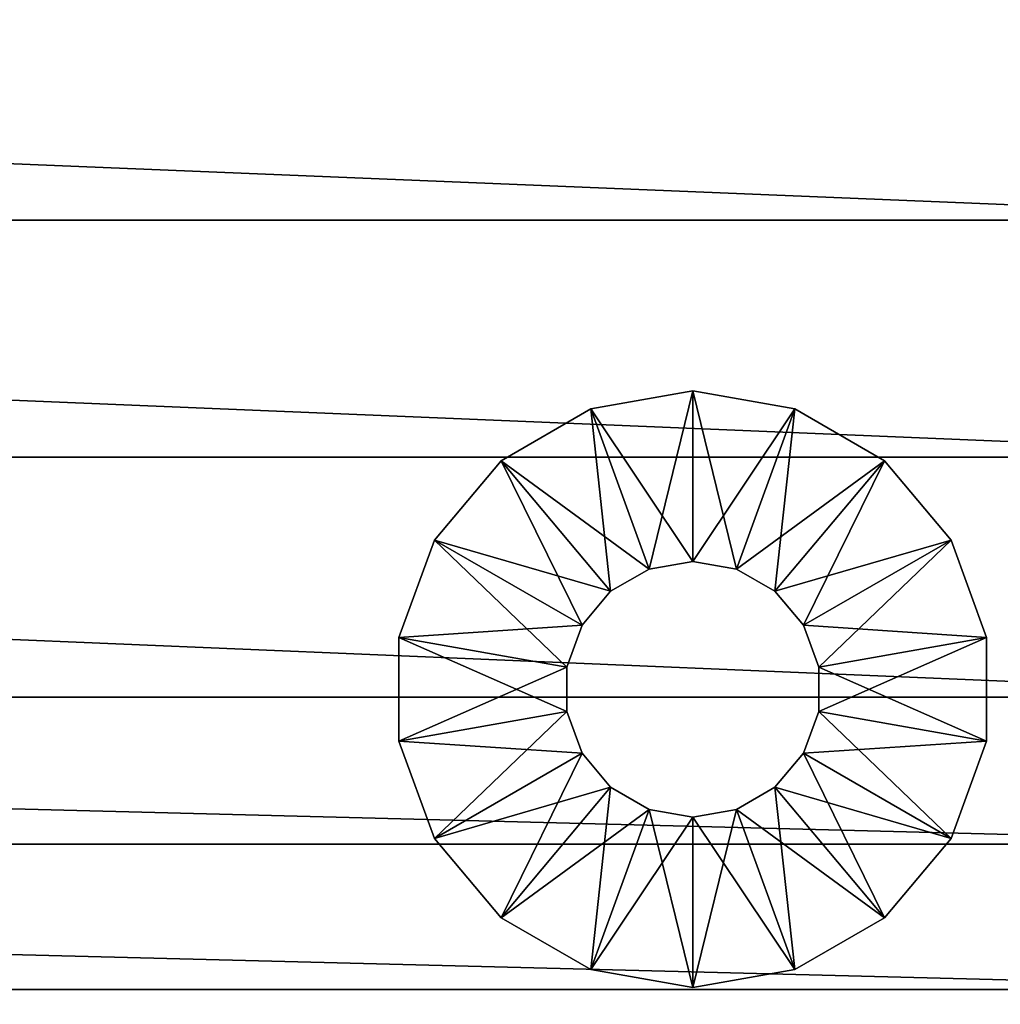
# Model space of a CAD drawing. Header units: inches. Extents: x 0 to 9, y -24.1 to 0.
# Tile 46 of 84: x 6.8 to 8.3, y -12.6 to -11.1. Entities that reach past the tile are written whole.
import ezdxf

# ---------------------------------------------------------------- set-up
doc = ezdxf.new("R2010")
doc.units = ezdxf.units.IN
doc.header["$LTSCALE"] = 25.4
doc.layers.add('A-FURN-3-ST', color=150, linetype='Continuous')
doc.layers.add('A-FURN-3-ST-GD', color=252, linetype='Continuous')

msp = doc.modelspace()

# ---------------------------------------------------------------- meshes
at = {"layer": 'A-FURN-3-ST'}
mesh = msp.add_polyface(dxfattribs=at)
corners = [(0.1776, -8.4591, 6.9257), (0.1755, -8.4583, 6.9241), (0.1755, -8.6817, 6.8298), (0.1801, -8.4597, 6.927), (0.1776, -8.6825, 6.8314), (0.183, -8.4601, 6.9279), (0.1801, -8.6831, 6.8327), (0.1863, -8.4604, 6.9284), (0.183, -8.6836, 6.8336), (0.1776, -8.2405, 7.0323), (0.1755, -8.2397, 7.0307), (0.1801, -8.2411, 7.0336), (0.183, -8.2415, 7.0344), (0.1863, -8.2418, 7.035), (0.1776, -8.0272, 7.1508), (0.1755, -8.0264, 7.1492), (0.1801, -8.0278, 7.152), (0.183, -8.0282, 7.1529), (0.1863, -8.0285, 7.1534), (0.1776, -6.9994, 7.9437), (0.1755, -6.9986, 7.9421), (0.1801, -7, 7.9449), (0.183, -7.0004, 7.9458), (0.1863, -7.0007, 7.9464), (0.1737, -6.9976, 7.9401), (0.1755, -6.1887, 8.8881), (0.1776, -6.1895, 8.8897), (0.1801, -6.1901, 8.891), (0.183, -6.1906, 8.8919), (0.1863, -6.1908, 8.8924), (0.19, -8.2419, 7.0352), (0.19, -8.4605, 6.9286), (0.19, -8.0286, 7.1536), (0.19, -7.0008, 7.9465), (0.19, -6.1909, 8.8926), (0.3213, -22.4846, 0.2892), (0.3213, -0.4423, 0.2807), (0.3213, -0.4356, 0.4697), (0.1707, -22.6352, 0.2919), (0.1707, -0.2918, 0.2779), (8.8422, -7.0008, 7.9466), (8.8422, -8.0286, 7.1536), (8.8422, -8.2419, 7.0352), (8.8422, -8.4605, 6.9286), (0.3213, -22.4779, 0.4782), (8.711, -0.4356, 0.4697)]
mesh.append_faces([[corners[k] for k in face] for face in [(0, 1, 2), (3, 0, 4), (5, 3, 6), (7, 5, 8), (9, 10, 1), (1, 0, 9), (11, 9, 0), (0, 3, 11), (12, 11, 3), (3, 5, 12), (13, 12, 5), (5, 7, 13), (14, 15, 10), (10, 9, 14), (16, 14, 9), (9, 11, 16), (17, 16, 11), (11, 12, 17), (18, 17, 12), (12, 13, 18), (19, 20, 15), (15, 14, 19), (21, 19, 14), (14, 16, 21), (22, 21, 16), (16, 17, 22), (23, 22, 17), (17, 18, 23), (24, 20, 25), (20, 19, 26), (19, 21, 27), (21, 22, 28), (22, 23, 29), (30, 13, 7), (7, 31, 30), (32, 18, 13), (13, 30, 32), (33, 23, 18), (18, 32, 33), (23, 33, 34), (38, 39, 36), (34, 33, 40), (33, 32, 41), (32, 30, 42), (30, 31, 43)]])
mesh.append_faces([[corners[k] for k in face] for face in [(35, 36, 37), (44, 37, 45)]], dxfattribs={"vtx2": -1})
mesh = msp.add_polyface(dxfattribs=at)
corners = [(8.8546, -13.1843, 6.9343), (8.8567, -13.1836, 6.9327), (8.8567, -12.9735, 6.8444), (8.8521, -13.1849, 6.9355), (8.8546, -12.9743, 6.846), (8.8492, -13.1854, 6.9364), (8.8521, -12.9749, 6.8473), (8.8459, -13.1856, 6.937), (8.8492, -12.9753, 6.8482), (8.8546, -13.3908, 7.0323), (8.8567, -13.39, 7.0307), (8.8521, -13.3914, 7.0335), (8.8492, -13.3918, 7.0344), (8.8459, -13.3921, 7.035), (8.8546, -13.5933, 7.1393), (8.8567, -13.5925, 7.1377), (8.8521, -13.5939, 7.1406), (8.8492, -13.5944, 7.1415), (8.8459, -13.5946, 7.142), (8.8546, -15.7958, 8.2178), (8.8567, -15.795, 8.2162), (8.8521, -15.7964, 8.219), (8.8492, -15.7969, 8.2199), (8.8459, -15.7971, 8.2204), (8.8546, -15.9903, 8.3267), (8.8521, -15.9909, 8.328), (8.8492, -15.9913, 8.3289), (8.8459, -15.9916, 8.3294), (8.8422, -13.1857, 6.9371), (8.8459, -12.9756, 6.8487), (8.8422, -13.3921, 7.0352), (8.8422, -13.5947, 7.1422), (8.8422, -15.7972, 8.2206), (8.8422, -15.9916, 8.3296), (8.711, -0.4423, 0.2807), (8.711, -22.4846, 0.2892), (8.711, -22.4779, 0.4782), (8.8616, -0.2918, 0.2779), (8.8616, -22.6352, 0.2919), (0.19, -13.1857, 6.9371), (0.19, -13.3921, 7.0351), (0.19, -13.5947, 7.1422), (0.19, -15.7972, 8.2206), (8.711, -0.4356, 0.4697), (0.3213, -22.4779, 0.4782)]
mesh.append_faces([[corners[k] for k in face] for face in [(0, 1, 2), (3, 0, 4), (5, 3, 6), (7, 5, 8), (9, 10, 1), (1, 0, 9), (11, 9, 0), (0, 3, 11), (12, 11, 3), (3, 5, 12), (13, 12, 5), (5, 7, 13), (14, 15, 10), (10, 9, 14), (16, 14, 9), (9, 11, 16), (17, 16, 11), (11, 12, 17), (18, 17, 12), (12, 13, 18), (19, 20, 15), (15, 14, 19), (21, 19, 14), (14, 16, 21), (22, 21, 16), (16, 17, 22), (23, 22, 17), (17, 18, 23), (20, 19, 24), (19, 21, 25), (21, 22, 26), (22, 23, 27), (28, 7, 29), (30, 13, 7), (7, 28, 30), (31, 18, 13), (13, 30, 31), (32, 23, 18), (18, 31, 32), (23, 32, 33), (34, 35, 36), (37, 38, 35), (30, 28, 39), (31, 30, 40), (32, 31, 41), (33, 32, 42)]])
mesh.append_faces([[corners[k] for k in face] for face in [(43, 36, 44)]], dxfattribs={"vtx2": -1})
mesh = msp.add_polyface(dxfattribs=at)
corners = [(8.8546, -6.9994, 7.9437), (8.8567, -6.9986, 7.9421), (8.8567, -6.1887, 8.8881), (8.8521, -7, 7.9449), (8.8546, -6.1895, 8.8897), (8.8492, -7.0004, 7.9458), (8.8521, -6.1901, 8.891), (8.8459, -7.0007, 7.9464), (8.8492, -6.1906, 8.8919), (8.8585, -6.9976, 7.9401), (8.8567, -8.0264, 7.1492), (8.8546, -8.0272, 7.1508), (8.8521, -8.0278, 7.152), (8.8492, -8.0282, 7.1529), (8.8459, -8.0285, 7.1535), (8.8546, -8.2405, 7.0323), (8.8567, -8.2397, 7.0307), (8.8521, -8.2411, 7.0336), (8.8492, -8.2415, 7.0345), (8.8459, -8.2418, 7.035), (8.8546, -8.4591, 6.9257), (8.8567, -8.4583, 6.9241), (8.8521, -8.4597, 6.927), (8.8492, -8.4601, 6.9279), (8.8459, -8.4604, 6.9284), (8.8546, -8.6825, 6.8314), (8.8521, -8.6831, 6.8327), (8.8492, -8.6836, 6.8336), (8.8422, -7.0008, 7.9466), (8.8459, -6.1908, 8.8924), (8.8422, -6.1909, 8.8926), (8.8422, -8.0286, 7.1536), (8.8422, -8.2419, 7.0352), (8.8422, -8.4605, 6.9286), (8.711, -22.4779, 0.4782), (8.711, -0.4356, 0.4697), (8.711, -0.4423, 0.2807), (8.711, -22.4846, 0.2892), (8.8616, -0.2918, 0.2779), (0.19, -6.1909, 8.8926), (0.19, -7.0008, 7.9465), (0.19, -8.0286, 7.1536), (0.19, -8.2419, 7.0352)]
mesh.append_faces([[corners[k] for k in face] for face in [(0, 1, 2), (3, 0, 4), (5, 3, 6), (7, 5, 8), (9, 1, 10), (11, 10, 1), (1, 0, 11), (12, 11, 0), (0, 3, 12), (13, 12, 3), (3, 5, 13), (14, 13, 5), (5, 7, 14), (15, 16, 10), (10, 11, 15), (17, 15, 11), (11, 12, 17), (18, 17, 12), (12, 13, 18), (19, 18, 13), (13, 14, 19), (20, 21, 16), (16, 15, 20), (22, 20, 15), (15, 17, 22), (23, 22, 17), (17, 18, 23), (24, 23, 18), (18, 19, 24), (21, 20, 25), (20, 22, 26), (22, 23, 27), (28, 7, 29), (29, 30, 28), (31, 14, 7), (7, 28, 31), (32, 19, 14), (14, 31, 32), (33, 24, 19), (19, 32, 33), (34, 35, 36), (37, 36, 38), (28, 30, 39), (31, 28, 40), (32, 31, 41), (33, 32, 42)]])
mesh = msp.add_polyface(dxfattribs=at)
corners = [(0.1776, -15.7958, 8.2178), (0.1755, -15.795, 8.2161), (0.1755, -15.9895, 8.3251), (0.1801, -15.7964, 8.219), (0.1776, -15.9903, 8.3267), (0.183, -15.7969, 8.2199), (0.1801, -15.9909, 8.328), (0.1863, -15.7971, 8.2204), (0.183, -15.9913, 8.3289), (0.1737, -15.7941, 8.2142), (0.1755, -13.5925, 7.1377), (0.1776, -13.5933, 7.1393), (0.1801, -13.5939, 7.1406), (0.183, -13.5944, 7.1415), (0.1863, -13.5946, 7.142), (0.1776, -13.3908, 7.0323), (0.1755, -13.39, 7.0307), (0.1801, -13.3914, 7.0335), (0.183, -13.3918, 7.0344), (0.1863, -13.3921, 7.035), (0.1776, -13.1843, 6.9343), (0.1755, -13.1836, 6.9327), (0.1801, -13.1849, 6.9355), (0.183, -13.1854, 6.9364), (0.1863, -13.1856, 6.937), (0.1776, -12.9743, 6.846), (0.1801, -12.9749, 6.8473), (0.183, -12.9753, 6.8481), (0.1863, -12.9756, 6.8487), (0.19, -15.7972, 8.2206), (0.1863, -15.9916, 8.3294), (0.19, -13.5947, 7.1422), (0.19, -13.3921, 7.0351), (0.19, -13.1857, 6.9371), (0.19, -12.9756, 6.8489), (0.3213, -0.4356, 0.4697), (0.3213, -22.4779, 0.4782), (0.3213, -22.4846, 0.2892), (0.3213, -0.4423, 0.2807), (0.1707, -22.6352, 0.2919), (8.8422, -13.1857, 6.9371), (8.8422, -13.3921, 7.0352), (8.8422, -13.5947, 7.1422), (8.8422, -15.7972, 8.2206)]
mesh.append_faces([[corners[k] for k in face] for face in [(0, 1, 2), (3, 0, 4), (5, 3, 6), (7, 5, 8), (9, 1, 10), (11, 10, 1), (1, 0, 11), (12, 11, 0), (0, 3, 12), (13, 12, 3), (3, 5, 13), (14, 13, 5), (5, 7, 14), (15, 16, 10), (10, 11, 15), (17, 15, 11), (11, 12, 17), (18, 17, 12), (12, 13, 18), (19, 18, 13), (13, 14, 19), (20, 21, 16), (16, 15, 20), (22, 20, 15), (15, 17, 22), (23, 22, 17), (17, 18, 23), (24, 23, 18), (18, 19, 24), (21, 20, 25), (20, 22, 26), (22, 23, 27), (23, 24, 28), (29, 7, 30), (31, 14, 7), (7, 29, 31), (32, 19, 14), (14, 31, 32), (33, 24, 19), (19, 32, 33), (24, 33, 34), (38, 37, 39), (34, 33, 40), (33, 32, 41), (32, 31, 42), (31, 29, 43)]])
mesh.append_faces([[corners[k] for k in face] for face in [(35, 36, 37)]], dxfattribs={"vtx2": -1})
mesh = msp.add_polyface(dxfattribs=at)
corners = [(0.1863, -12.9756, 6.8487), (0.19, -12.9756, 6.8489), (0.19, -12.7621, 6.771), (0.1863, -12.762, 6.7708), (0.19, -12.5453, 6.7042), (0.19, -12.3254, 6.6493), (0.1863, -12.3253, 6.6491), (0.1863, -12.5452, 6.7041), (0.19, -12.1026, 6.6068), (0.1863, -12.1025, 6.6067), (0.19, -11.7395, 6.5568), (0.1863, -11.7394, 6.5566), (0.19, -11.3806, 6.5236), (0.1863, -11.3805, 6.5234), (0.19, -11.0249, 6.5066), (0.1863, -11.0248, 6.5064), (0.19, -10.6716, 6.5052), (0.1863, -10.6715, 6.505), (0.19, -10.3198, 6.519), (0.1863, -10.3197, 6.5188), (0.19, -9.9687, 6.5472), (0.1863, -9.9686, 6.547), (0.19, -9.6174, 6.5893), (0.1863, -9.6173, 6.5891), (0.19, -9.3789, 6.6298), (0.1863, -9.3789, 6.6297), (0.19, -9.1436, 6.6845), (0.1863, -9.1435, 6.6843), (0.19, -8.9118, 6.7528), (0.1863, -8.9117, 6.7526), (0.19, -8.6839, 6.8343), (0.1863, -8.6838, 6.8341), (0.19, -8.4605, 6.9286), (0.1863, -8.4604, 6.9284), (8.8422, -8.6839, 6.8343), (8.8422, -8.9118, 6.7528), (8.8422, -9.1436, 6.6845), (8.8422, -9.3789, 6.6299), (8.8422, -9.6174, 6.5893), (8.8422, -9.9687, 6.5472), (8.8422, -10.3198, 6.519), (8.8422, -10.6716, 6.5052), (8.8422, -11.0249, 6.5066), (8.8422, -11.3806, 6.5236), (8.8422, -11.7395, 6.5568), (8.8422, -12.1026, 6.6068), (8.8422, -12.3254, 6.6493), (8.8422, -12.5453, 6.7042), (8.8422, -12.7621, 6.771), (8.8422, -12.9756, 6.8489), (8.8422, -13.1857, 6.9371)]
mesh.append_faces([[corners[k] for k in face] for face in [(0, 1, 2), (3, 2, 4), (5, 6, 7), (7, 4, 5), (8, 9, 6), (6, 5, 8), (10, 11, 9), (9, 8, 10), (12, 13, 11), (11, 10, 12), (14, 15, 13), (13, 12, 14), (16, 17, 15), (15, 14, 16), (18, 19, 17), (17, 16, 18), (20, 21, 19), (19, 18, 20), (22, 23, 21), (21, 20, 22), (24, 25, 23), (23, 22, 24), (26, 27, 25), (25, 24, 26), (28, 29, 27), (27, 26, 28), (30, 31, 29), (29, 28, 30), (32, 33, 31), (31, 30, 32), (32, 30, 34), (30, 28, 35), (28, 26, 36), (26, 24, 37), (24, 22, 38), (22, 20, 39), (20, 18, 40), (18, 16, 41), (16, 14, 42), (14, 12, 43), (12, 10, 44), (10, 8, 45), (8, 5, 46), (5, 4, 47), (4, 2, 48), (2, 1, 49), (50, 49, 1)]])
mesh = msp.add_polyface(dxfattribs=at)
corners = [(8.8459, -11.0248, 6.5064), (8.8492, -11.0245, 6.5059), (8.8492, -10.6712, 6.5045), (8.8521, -11.0241, 6.505), (8.8492, -11.3802, 6.5229), (8.8459, -11.3805, 6.5234), (8.8459, -11.7394, 6.5566), (8.8492, -11.7392, 6.5561), (8.8521, -11.7387, 6.5552), (8.8492, -12.1022, 6.6061), (8.8459, -12.1025, 6.6067), (8.8521, -12.1018, 6.6052), (8.8492, -12.325, 6.6486), (8.8459, -12.3253, 6.6491), (8.8521, -12.3246, 6.6477), (8.8492, -12.5449, 6.7035), (8.8459, -12.5452, 6.7041), (8.8521, -12.5445, 6.7026), (8.8492, -12.7617, 6.7703), (8.8459, -12.762, 6.7708), (8.8521, -12.7613, 6.7694), (8.8492, -12.9753, 6.8482), (8.8459, -12.9756, 6.8487), (8.8521, -12.9749, 6.8473), (8.8492, -13.1854, 6.9364), (8.8459, -13.1856, 6.937), (8.8422, -11.0249, 6.5066), (8.8459, -10.6715, 6.505), (8.8422, -11.3806, 6.5236), (8.8422, -11.7395, 6.5568), (8.8422, -12.1026, 6.6068), (8.8422, -12.3254, 6.6493), (8.8422, -12.5453, 6.7042), (8.8422, -12.7621, 6.771), (8.8422, -12.9756, 6.8489), (8.8422, -13.1857, 6.9371), (0.19, -11.0249, 6.5066), (0.19, -11.3806, 6.5236), (0.19, -11.7395, 6.5568), (0.19, -12.1026, 6.6068), (0.19, -12.3254, 6.6493), (0.19, -12.5453, 6.7042), (0.19, -12.7621, 6.771)]
mesh.append_faces([[corners[k] for k in face] for face in [(0, 1, 2), (3, 1, 4), (5, 4, 1), (1, 0, 5), (6, 7, 4), (4, 5, 6), (8, 7, 9), (10, 9, 7), (7, 6, 10), (11, 9, 12), (13, 12, 9), (9, 10, 13), (14, 12, 15), (16, 15, 12), (12, 13, 16), (17, 15, 18), (19, 18, 15), (15, 16, 19), (20, 18, 21), (22, 21, 18), (18, 19, 22), (23, 21, 24), (21, 22, 25), (26, 0, 27), (28, 5, 0), (0, 26, 28), (29, 6, 5), (5, 28, 29), (30, 10, 6), (6, 29, 30), (31, 13, 10), (10, 30, 31), (32, 16, 13), (13, 31, 32), (33, 19, 16), (16, 32, 33), (34, 22, 19), (19, 33, 34), (22, 34, 35), (28, 26, 36), (29, 28, 37), (30, 29, 38), (31, 30, 39), (32, 31, 40), (33, 32, 41), (34, 33, 42)]])
at = {"layer": 'A-FURN-3-ST-GD'}
mesh = msp.add_polyface(dxfattribs=at)
corners = [(7.3484, -12.0122, 0.3871), (7.402, -11.8648, 0.3871), (7.402, -11.8648, 0.2581), (7.3484, -12.0122, 0.5161), (7.402, -11.8648, 0.5161), (7.3484, -12.0122, 0.6452), (7.402, -11.8648, 0.6452), (7.402, -11.8648), (7.402, -11.8648, 0.129), (7.5029, -11.7447), (7.5029, -11.7447, 0.129), (7.5029, -11.7447, 0.2581), (7.5029, -11.7447, 0.3871), (7.5029, -11.7447, 0.5161), (7.5029, -11.7447, 0.6452), (7.6255, -11.9939, 0.6452), (7.6687, -11.9424, 0.6452), (7.6687, -11.9424), (7.6387, -11.6663), (7.6387, -11.6663, 0.129), (7.6387, -11.6663, 0.2581), (7.6387, -11.6663, 0.3871), (7.6387, -11.6663, 0.5161), (7.6387, -11.6663, 0.6452), (7.727, -11.9088, 0.6452), (7.727, -11.9088), (7.7932, -11.639), (7.7932, -11.639, 0.129), (7.7932, -11.639, 0.2581), (7.7932, -11.639, 0.3871), (7.7932, -11.639, 0.5161), (7.7932, -11.639, 0.6452), (7.7932, -11.8971, 0.6452), (7.727, -11.9088, 0.5161), (7.7932, -11.8971, 0.5161), (7.727, -11.9088, 0.3871), (7.7932, -11.8971, 0.3871), (7.727, -11.9088, 0.2581), (7.7932, -11.8971, 0.2581), (7.727, -11.9088, 0.129), (7.7932, -11.8971, 0.129), (7.7932, -11.8971)]
mesh.append_faces([[corners[k] for k in face] for face in [(6, 15, 14), (14, 16, 23), (17, 9, 25), (23, 24, 31), (25, 18, 41)]], dxfattribs={"vtx0": -1, "vtx1": -1})
mesh.append_faces([[corners[k] for k in face] for face in [(0, 1, 2), (3, 4, 1), (8, 10, 9), (2, 11, 10), (1, 12, 11), (4, 13, 12), (10, 19, 18), (11, 20, 19), (12, 21, 20), (13, 22, 21), (19, 27, 26), (20, 28, 27), (21, 29, 28), (22, 30, 29), (33, 34, 32), (35, 36, 34), (37, 38, 36), (39, 40, 38)]], dxfattribs={"vtx0": -1, "vtx2": -1})
mesh.append_faces([[corners[k] for k in face] for face in [(7, 8, 9), (9, 10, 18), (18, 19, 26), (24, 33, 32)]], dxfattribs={"vtx1": -1})
mesh.append_faces([[corners[k] for k in face] for face in [(8, 2, 10), (2, 1, 11), (1, 4, 12), (4, 6, 13), (15, 16, 14), (7, 9, 17), (10, 11, 19), (11, 12, 20), (12, 13, 21), (13, 14, 22), (16, 24, 23), (9, 18, 25), (19, 20, 27), (20, 21, 28), (21, 22, 29), (22, 23, 30), (24, 32, 31), (33, 35, 34), (35, 37, 36), (37, 39, 38), (39, 25, 40), (18, 26, 41)]], dxfattribs={"vtx1": -1, "vtx2": -1})
mesh.append_faces([[corners[k] for k in face] for face in [(5, 6, 4), (6, 14, 13), (14, 23, 22), (23, 31, 30), (25, 41, 40)]], dxfattribs={"vtx2": -1})
mesh = msp.add_polyface(dxfattribs=at)
corners = [(7.7932, -11.639), (7.7932, -11.639, 0.129), (7.9476, -11.6663), (7.9476, -11.6663, 0.129), (7.7932, -11.639, 0.2581), (7.9476, -11.6663, 0.2581), (7.7932, -11.639, 0.3871), (7.9476, -11.6663, 0.3871), (7.7932, -11.639, 0.5161), (7.9476, -11.6663, 0.5161), (7.7932, -11.639, 0.6452), (7.9476, -11.6663, 0.6452), (7.7932, -11.8971, 0.6452), (7.8594, -11.9088, 0.6452), (7.7932, -11.8971, 0.5161), (7.8594, -11.9088, 0.5161), (7.7932, -11.8971, 0.3871), (7.8594, -11.9088, 0.3871), (7.7932, -11.8971, 0.2581), (7.8594, -11.9088, 0.2581), (7.7932, -11.8971, 0.129), (7.8594, -11.9088, 0.129), (7.7932, -11.8971), (7.8594, -11.9088), (8.0834, -11.7447), (8.0834, -11.7447, 0.129), (8.0834, -11.7447, 0.2581), (8.0834, -11.7447, 0.3871), (8.0834, -11.7447, 0.5161), (8.0834, -11.7447, 0.6452), (7.9176, -11.9424, 0.6452), (7.9176, -11.9424), (8.1843, -11.8648), (8.1843, -11.8648, 0.129), (8.1843, -11.8648, 0.2581), (8.1843, -11.8648, 0.3871), (8.1843, -11.8648, 0.5161), (8.1843, -11.8648, 0.6452), (7.9608, -11.9939), (8.2379, -12.0122, 0.2581), (8.2379, -12.0122, 0.3871), (8.2379, -12.0122, 0.5161)]
mesh.append_faces([[corners[k] for k in face] for face in [(10, 12, 11), (22, 0, 23), (11, 13, 29), (23, 2, 31), (29, 30, 37), (31, 24, 38)]], dxfattribs={"vtx0": -1, "vtx1": -1})
mesh.append_faces([[corners[k] for k in face] for face in [(1, 3, 2), (4, 5, 3), (6, 7, 5), (8, 9, 7), (14, 15, 13), (16, 17, 15), (18, 19, 17), (20, 21, 19), (3, 25, 24), (5, 26, 25), (7, 27, 26), (9, 28, 27), (25, 33, 32), (26, 34, 33), (27, 35, 34), (28, 36, 35)]], dxfattribs={"vtx0": -1, "vtx2": -1})
mesh.append_faces([[corners[k] for k in face] for face in [(0, 1, 2), (12, 14, 13), (2, 3, 24), (24, 25, 32)]], dxfattribs={"vtx1": -1})
mesh.append_faces([[corners[k] for k in face] for face in [(1, 4, 3), (4, 6, 5), (6, 8, 7), (8, 10, 9), (12, 13, 11), (14, 16, 15), (16, 18, 17), (18, 20, 19), (20, 22, 21), (0, 2, 23), (3, 5, 25), (5, 7, 26), (7, 9, 27), (9, 11, 28), (13, 30, 29), (2, 24, 31), (25, 26, 33), (26, 27, 34), (27, 28, 35), (28, 29, 36), (24, 32, 38), (34, 35, 39), (35, 36, 40), (36, 37, 41)]], dxfattribs={"vtx1": -1, "vtx2": -1})
mesh.append_faces([[corners[k] for k in face] for face in [(10, 11, 9), (22, 23, 21), (11, 29, 28), (29, 37, 36)]], dxfattribs={"vtx2": -1})
mesh = msp.add_polyface(dxfattribs=at)
corners = [(7.3484, -12.1691, 0.129), (7.3484, -12.0122, 0.129), (7.3484, -12.0122), (7.3484, -12.1691, 0.2581), (7.3484, -12.0122, 0.2581), (7.3484, -12.1691, 0.3871), (7.3484, -12.0122, 0.3871), (7.3484, -12.1691, 0.5161), (7.3484, -12.0122, 0.5161), (7.3484, -12.1691, 0.6452), (7.3484, -12.0122, 0.6452), (7.6025, -12.1242, 0.6452), (7.6025, -12.057, 0.6452), (7.6025, -12.1242, 0.5161), (7.6025, -12.057, 0.5161), (7.6025, -12.1242, 0.3871), (7.6025, -12.057, 0.3871), (7.6025, -12.1242, 0.2581), (7.6025, -12.057, 0.2581), (7.6025, -12.1242, 0.129), (7.6025, -12.057, 0.129), (7.6025, -12.1242), (7.6025, -12.057), (7.3484, -12.1691), (7.402, -11.8648), (7.402, -11.8648, 0.129), (7.402, -11.8648, 0.2581), (7.402, -11.8648, 0.3871), (7.402, -11.8648, 0.5161), (7.402, -11.8648, 0.6452), (7.6255, -11.9939, 0.6452), (7.6255, -11.9939, 0.5161), (7.6255, -11.9939, 0.3871), (7.6255, -11.9939, 0.2581), (7.6255, -11.9939, 0.129), (7.6255, -11.9939), (7.6687, -11.9424, 0.6452), (7.6687, -11.9424, 0.5161), (7.6687, -11.9424, 0.3871), (7.6687, -11.9424, 0.2581), (7.6687, -11.9424, 0.129), (7.6687, -11.9424), (7.727, -11.9088, 0.6452), (7.727, -11.9088, 0.5161), (7.727, -11.9088, 0.3871), (7.727, -11.9088, 0.2581), (7.727, -11.9088, 0.129), (7.727, -11.9088)]
mesh.append_faces([[corners[k] for k in face] for face in [(10, 12, 29), (22, 2, 35), (35, 24, 41)]], dxfattribs={"vtx0": -1, "vtx1": -1})
mesh.append_faces([[corners[k] for k in face] for face in [(0, 1, 2), (3, 4, 1), (5, 6, 4), (7, 8, 6), (13, 14, 12), (15, 16, 14), (17, 18, 16), (19, 20, 18), (1, 25, 24), (4, 26, 25), (14, 31, 30), (16, 32, 31), (18, 33, 32), (20, 34, 33), (31, 37, 36), (32, 38, 37), (33, 39, 38), (34, 40, 39), (37, 43, 42), (38, 44, 43), (39, 45, 44), (40, 46, 45)]], dxfattribs={"vtx0": -1, "vtx2": -1})
mesh.append_faces([[corners[k] for k in face] for face in [(2, 1, 24), (12, 14, 30), (30, 31, 36), (36, 37, 42)]], dxfattribs={"vtx1": -1})
mesh.append_faces([[corners[k] for k in face] for face in [(11, 12, 10), (23, 2, 22), (1, 4, 25), (4, 6, 26), (6, 8, 27), (8, 10, 28), (12, 30, 29), (14, 16, 31), (16, 18, 32), (18, 20, 33), (20, 22, 34), (2, 24, 35), (31, 32, 37), (32, 33, 38), (33, 34, 39), (34, 35, 40), (37, 38, 43), (38, 39, 44), (39, 40, 45), (40, 41, 46)]], dxfattribs={"vtx1": -1, "vtx2": -1})
mesh.append_faces([[corners[k] for k in face] for face in [(9, 10, 8), (21, 22, 20), (22, 35, 34), (35, 41, 40), (41, 47, 46)]], dxfattribs={"vtx2": -1})
mesh = msp.add_polyface(dxfattribs=at)
corners = [(7.8594, -11.9088, 0.6452), (7.8594, -11.9088, 0.5161), (7.9176, -11.9424, 0.6452), (7.9176, -11.9424, 0.5161), (7.8594, -11.9088, 0.3871), (7.9176, -11.9424, 0.3871), (7.8594, -11.9088, 0.2581), (7.9176, -11.9424, 0.2581), (7.8594, -11.9088, 0.129), (7.9176, -11.9424, 0.129), (7.8594, -11.9088), (7.9176, -11.9424), (7.9608, -11.9939, 0.6452), (8.1843, -11.8648, 0.6452), (7.9608, -11.9939, 0.5161), (7.9608, -11.9939, 0.3871), (7.9608, -11.9939, 0.2581), (7.9608, -11.9939, 0.129), (7.9608, -11.9939), (8.1843, -11.8648), (8.1843, -11.8648, 0.129), (8.2379, -12.0122), (8.2379, -12.0122, 0.129), (8.1843, -11.8648, 0.2581), (8.2379, -12.0122, 0.2581), (8.1843, -11.8648, 0.3871), (8.2379, -12.0122, 0.3871), (8.1843, -11.8648, 0.5161), (8.2379, -12.0122, 0.5161), (8.2379, -12.0122, 0.6452), (7.9838, -12.057, 0.6452), (7.9838, -12.057, 0.5161), (7.9838, -12.057, 0.3871), (7.9838, -12.057, 0.2581), (7.9838, -12.057, 0.129), (7.9838, -12.057), (8.2379, -12.1691), (8.2379, -12.1691, 0.129), (8.2379, -12.1691, 0.2581), (8.2379, -12.1691, 0.3871), (8.2379, -12.1691, 0.5161), (8.2379, -12.1691, 0.6452), (7.9838, -12.1242, 0.6452), (7.9838, -12.1242, 0.5161), (7.9838, -12.1242, 0.3871), (7.9838, -12.1242, 0.2581), (7.9838, -12.1242, 0.129), (7.9838, -12.1242)]
mesh.append_faces([[corners[k] for k in face] for face in [(13, 12, 29), (18, 19, 35), (29, 30, 41), (35, 21, 47)]], dxfattribs={"vtx0": -1, "vtx1": -1})
mesh.append_faces([[corners[k] for k in face] for face in [(1, 3, 2), (4, 5, 3), (6, 7, 5), (8, 9, 7), (3, 14, 12), (5, 15, 14), (7, 16, 15), (9, 17, 16), (20, 22, 21), (23, 24, 22), (25, 26, 24), (27, 28, 26), (14, 31, 30), (15, 32, 31), (16, 33, 32), (17, 34, 33)]], dxfattribs={"vtx0": -1, "vtx2": -1})
mesh.append_faces([[corners[k] for k in face] for face in [(0, 1, 2), (2, 3, 12), (19, 20, 21), (12, 14, 30), (21, 22, 36), (30, 31, 42)]], dxfattribs={"vtx1": -1})
mesh.append_faces([[corners[k] for k in face] for face in [(1, 4, 3), (4, 6, 5), (6, 8, 7), (8, 10, 9), (2, 12, 13), (3, 5, 14), (5, 7, 15), (7, 9, 16), (9, 11, 17), (20, 23, 22), (12, 30, 29), (14, 15, 31), (15, 16, 32), (16, 17, 33), (17, 18, 34), (19, 21, 35), (22, 24, 37), (24, 26, 38), (26, 28, 39), (28, 29, 40), (31, 32, 43), (32, 33, 44), (33, 34, 45), (34, 35, 46)]], dxfattribs={"vtx1": -1, "vtx2": -1})
mesh.append_faces([[corners[k] for k in face] for face in [(10, 11, 9), (11, 18, 17), (13, 29, 28), (18, 35, 34)]], dxfattribs={"vtx2": -1})
mesh = msp.add_polyface(dxfattribs=at)
corners = [(7.727, -12.2725, 0.6452), (7.727, -12.2725, 0.5161), (7.6687, -12.2389, 0.6452), (7.6687, -12.2389, 0.5161), (7.727, -12.2725, 0.3871), (7.6687, -12.2389, 0.3871), (7.727, -12.2725, 0.2581), (7.6687, -12.2389, 0.2581), (7.727, -12.2725, 0.129), (7.6687, -12.2389, 0.129), (7.727, -12.2725), (7.6687, -12.2389), (7.6255, -12.1874, 0.6452), (7.402, -12.3164, 0.6452), (7.6255, -12.1874, 0.5161), (7.6255, -12.1874, 0.3871), (7.6255, -12.1874, 0.2581), (7.6255, -12.1874, 0.129), (7.6255, -12.1874), (7.402, -12.3164, 0.129), (7.3484, -12.1691, 0.129), (7.3484, -12.1691), (7.402, -12.3164, 0.2581), (7.3484, -12.1691, 0.2581), (7.402, -12.3164, 0.3871), (7.3484, -12.1691, 0.3871), (7.402, -12.3164, 0.5161), (7.3484, -12.1691, 0.5161), (7.3484, -12.1691, 0.6452), (7.6025, -12.1242, 0.6452), (7.6025, -12.1242, 0.5161), (7.6025, -12.1242, 0.3871), (7.6025, -12.1242, 0.2581), (7.6025, -12.1242, 0.129), (7.6025, -12.1242), (7.402, -12.3164), (7.3484, -12.0122), (7.3484, -12.0122, 0.129), (7.3484, -12.0122, 0.2581), (7.3484, -12.0122, 0.3871), (7.3484, -12.0122, 0.5161), (7.3484, -12.0122, 0.6452), (7.6025, -12.057, 0.6452), (7.6025, -12.057, 0.5161), (7.6025, -12.057, 0.3871), (7.6025, -12.057, 0.2581), (7.6025, -12.057, 0.129), (7.6025, -12.057)]
mesh.append_faces([[corners[k] for k in face] for face in [(13, 12, 28), (18, 35, 34), (28, 29, 41), (34, 21, 47)]], dxfattribs={"vtx0": -1, "vtx1": -1})
mesh.append_faces([[corners[k] for k in face] for face in [(1, 3, 2), (4, 5, 3), (6, 7, 5), (8, 9, 7), (3, 14, 12), (5, 15, 14), (7, 16, 15), (9, 17, 16), (19, 20, 21), (22, 23, 20), (24, 25, 23), (26, 27, 25), (14, 30, 29), (15, 31, 30), (16, 32, 31), (17, 33, 32)]], dxfattribs={"vtx0": -1, "vtx2": -1})
mesh.append_faces([[corners[k] for k in face] for face in [(0, 1, 2), (2, 3, 12), (12, 14, 29), (21, 20, 36), (29, 30, 42)]], dxfattribs={"vtx1": -1})
mesh.append_faces([[corners[k] for k in face] for face in [(1, 4, 3), (4, 6, 5), (6, 8, 7), (8, 10, 9), (2, 12, 13), (3, 5, 14), (5, 7, 15), (7, 9, 16), (9, 11, 17), (24, 26, 25), (26, 13, 27), (12, 29, 28), (14, 15, 30), (15, 16, 31), (16, 17, 32), (17, 18, 33), (35, 21, 34), (20, 23, 37), (23, 25, 38), (25, 27, 39), (27, 28, 40), (30, 31, 43), (31, 32, 44), (32, 33, 45), (33, 34, 46)]], dxfattribs={"vtx1": -1, "vtx2": -1})
mesh.append_faces([[corners[k] for k in face] for face in [(10, 11, 9), (11, 18, 17), (13, 28, 27), (18, 34, 33)]], dxfattribs={"vtx2": -1})
mesh = msp.add_polyface(dxfattribs=at)
corners = [(8.2379, -12.0122, 0.129), (8.2379, -12.1691, 0.129), (8.2379, -12.1691), (8.2379, -12.0122, 0.2581), (8.2379, -12.1691, 0.2581), (8.2379, -12.0122, 0.3871), (8.2379, -12.1691, 0.3871), (8.2379, -12.0122, 0.5161), (8.2379, -12.1691, 0.5161), (8.2379, -12.0122, 0.6452), (8.2379, -12.1691, 0.6452), (7.9838, -12.057, 0.6452), (7.9838, -12.1242, 0.6452), (7.9838, -12.057, 0.5161), (7.9838, -12.1242, 0.5161), (7.9838, -12.057, 0.3871), (7.9838, -12.1242, 0.3871), (7.9838, -12.057, 0.2581), (7.9838, -12.1242, 0.2581), (7.9838, -12.057, 0.129), (7.9838, -12.1242, 0.129), (7.9838, -12.057), (7.9838, -12.1242), (8.2379, -12.0122), (8.1843, -12.3164), (8.1843, -12.3164, 0.129), (8.1843, -12.3164, 0.2581), (8.1843, -12.3164, 0.3871), (8.1843, -12.3164, 0.5161), (8.1843, -12.3164, 0.6452), (7.9608, -12.1874, 0.6452), (7.9608, -12.1874, 0.5161), (7.9608, -12.1874, 0.3871), (7.9608, -12.1874, 0.2581), (7.9608, -12.1874, 0.129), (7.9608, -12.1874), (7.9176, -12.2389, 0.6452), (7.9176, -12.2389, 0.5161), (7.9176, -12.2389, 0.3871), (7.9176, -12.2389, 0.2581), (7.9176, -12.2389, 0.129), (7.9176, -12.2389), (7.8594, -12.2725, 0.6452), (7.8594, -12.2725, 0.5161), (7.8594, -12.2725, 0.3871), (7.8594, -12.2725, 0.2581), (7.8594, -12.2725, 0.129), (7.8594, -12.2725)]
mesh.append_faces([[corners[k] for k in face] for face in [(10, 12, 29), (22, 2, 35), (35, 24, 41)]], dxfattribs={"vtx0": -1, "vtx1": -1})
mesh.append_faces([[corners[k] for k in face] for face in [(0, 1, 2), (3, 4, 1), (5, 6, 4), (7, 8, 6), (13, 14, 12), (15, 16, 14), (17, 18, 16), (19, 20, 18), (8, 28, 27), (14, 31, 30), (16, 32, 31), (18, 33, 32), (20, 34, 33), (31, 37, 36), (32, 38, 37), (33, 39, 38), (34, 40, 39), (37, 43, 42), (38, 44, 43), (39, 45, 44), (40, 46, 45)]], dxfattribs={"vtx0": -1, "vtx2": -1})
mesh.append_faces([[corners[k] for k in face] for face in [(2, 1, 24), (12, 14, 30), (30, 31, 36), (36, 37, 42)]], dxfattribs={"vtx1": -1})
mesh.append_faces([[corners[k] for k in face] for face in [(11, 12, 10), (23, 2, 22), (1, 4, 25), (4, 6, 26), (6, 8, 27), (8, 10, 28), (12, 30, 29), (14, 16, 31), (16, 18, 32), (18, 20, 33), (20, 22, 34), (2, 24, 35), (31, 32, 37), (32, 33, 38), (33, 34, 39), (34, 35, 40), (37, 38, 43), (38, 39, 44), (39, 40, 45), (40, 41, 46)]], dxfattribs={"vtx1": -1, "vtx2": -1})
mesh.append_faces([[corners[k] for k in face] for face in [(9, 10, 8), (21, 22, 20), (10, 29, 28), (22, 35, 34), (35, 41, 40), (41, 47, 46)]], dxfattribs={"vtx2": -1})
mesh = msp.add_polyface(dxfattribs=at)
corners = [(7.7932, -12.5422), (7.7932, -12.5422, 0.129), (7.6387, -12.515), (7.6387, -12.515, 0.129), (7.7932, -12.5422, 0.2581), (7.6387, -12.515, 0.2581), (7.7932, -12.5422, 0.3871), (7.6387, -12.515, 0.3871), (7.7932, -12.5422, 0.5161), (7.6387, -12.515, 0.5161), (7.7932, -12.5422, 0.6452), (7.6387, -12.515, 0.6452), (7.7932, -12.2842, 0.6452), (7.727, -12.2725, 0.6452), (7.7932, -12.2842, 0.5161), (7.727, -12.2725, 0.5161), (7.7932, -12.2842, 0.3871), (7.727, -12.2725, 0.3871), (7.7932, -12.2842, 0.2581), (7.727, -12.2725, 0.2581), (7.7932, -12.2842, 0.129), (7.727, -12.2725, 0.129), (7.7932, -12.2842), (7.727, -12.2725), (7.5029, -12.4366), (7.5029, -12.4366, 0.129), (7.5029, -12.4366, 0.2581), (7.5029, -12.4366, 0.3871), (7.5029, -12.4366, 0.5161), (7.5029, -12.4366, 0.6452), (7.6687, -12.2389, 0.6452), (7.6687, -12.2389), (7.402, -12.3164), (7.402, -12.3164, 0.129), (7.402, -12.3164, 0.2581), (7.402, -12.3164, 0.3871), (7.402, -12.3164, 0.5161), (7.402, -12.3164, 0.6452), (7.6255, -12.1874), (7.3484, -12.1691), (7.3484, -12.1691, 0.129), (7.3484, -12.1691, 0.2581)]
mesh.append_faces([[corners[k] for k in face] for face in [(10, 12, 11), (22, 0, 23), (11, 13, 29), (23, 2, 31), (29, 30, 37), (31, 24, 38)]], dxfattribs={"vtx0": -1, "vtx1": -1})
mesh.append_faces([[corners[k] for k in face] for face in [(1, 3, 2), (4, 5, 3), (6, 7, 5), (8, 9, 7), (14, 15, 13), (16, 17, 15), (18, 19, 17), (20, 21, 19), (3, 25, 24), (5, 26, 25), (7, 27, 26), (9, 28, 27), (25, 33, 32), (26, 34, 33), (27, 35, 34), (28, 36, 35)]], dxfattribs={"vtx0": -1, "vtx2": -1})
mesh.append_faces([[corners[k] for k in face] for face in [(0, 1, 2), (12, 14, 13), (2, 3, 24), (24, 25, 32), (32, 33, 39)]], dxfattribs={"vtx1": -1})
mesh.append_faces([[corners[k] for k in face] for face in [(1, 4, 3), (4, 6, 5), (6, 8, 7), (8, 10, 9), (12, 13, 11), (14, 16, 15), (16, 18, 17), (18, 20, 19), (20, 22, 21), (0, 2, 23), (3, 5, 25), (5, 7, 26), (7, 9, 27), (9, 11, 28), (13, 30, 29), (2, 24, 31), (25, 26, 33), (26, 27, 34), (27, 28, 35), (28, 29, 36), (24, 32, 38), (33, 34, 40), (34, 35, 41)]], dxfattribs={"vtx1": -1, "vtx2": -1})
mesh.append_faces([[corners[k] for k in face] for face in [(10, 11, 9), (22, 23, 21), (11, 29, 28), (29, 37, 36)]], dxfattribs={"vtx2": -1})
mesh = msp.add_polyface(dxfattribs=at)
corners = [(8.2379, -12.1691, 0.129), (8.1843, -12.3164, 0.129), (8.1843, -12.3164), (8.2379, -12.1691, 0.2581), (8.1843, -12.3164, 0.2581), (8.2379, -12.1691, 0.3871), (8.1843, -12.3164, 0.3871), (8.0834, -12.4366), (8.0834, -12.4366, 0.129), (8.0834, -12.4366, 0.2581), (8.0834, -12.4366, 0.3871), (8.1843, -12.3164, 0.5161), (8.0834, -12.4366, 0.5161), (8.1843, -12.3164, 0.6452), (8.0834, -12.4366, 0.6452), (7.9608, -12.1874, 0.6452), (7.9176, -12.2389, 0.6452), (7.9176, -12.2389), (7.9476, -12.515), (7.9476, -12.515, 0.129), (7.9476, -12.515, 0.2581), (7.9476, -12.515, 0.3871), (7.9476, -12.515, 0.5161), (7.9476, -12.515, 0.6452), (7.8594, -12.2725, 0.6452), (7.8594, -12.2725), (7.7932, -12.5422), (7.7932, -12.5422, 0.129), (7.7932, -12.5422, 0.2581), (7.7932, -12.5422, 0.3871), (7.7932, -12.5422, 0.5161), (7.7932, -12.5422, 0.6452), (7.7932, -12.2842, 0.6452), (7.8594, -12.2725, 0.5161), (7.7932, -12.2842, 0.5161), (7.8594, -12.2725, 0.3871), (7.7932, -12.2842, 0.3871), (7.8594, -12.2725, 0.2581), (7.7932, -12.2842, 0.2581), (7.8594, -12.2725, 0.129), (7.7932, -12.2842, 0.129), (7.7932, -12.2842)]
mesh.append_faces([[corners[k] for k in face] for face in [(13, 15, 14), (14, 16, 23), (17, 7, 25), (23, 24, 31), (25, 18, 41)]], dxfattribs={"vtx0": -1, "vtx1": -1})
mesh.append_faces([[corners[k] for k in face] for face in [(0, 1, 2), (3, 4, 1), (5, 6, 4), (1, 8, 7), (4, 9, 8), (6, 10, 9), (11, 12, 10), (8, 19, 18), (9, 20, 19), (10, 21, 20), (12, 22, 21), (19, 27, 26), (20, 28, 27), (21, 29, 28), (22, 30, 29), (33, 34, 32), (35, 36, 34), (37, 38, 36), (39, 40, 38)]], dxfattribs={"vtx0": -1, "vtx2": -1})
mesh.append_faces([[corners[k] for k in face] for face in [(2, 1, 7), (7, 8, 18), (18, 19, 26), (24, 33, 32)]], dxfattribs={"vtx1": -1})
mesh.append_faces([[corners[k] for k in face] for face in [(1, 4, 8), (4, 6, 9), (6, 11, 10), (11, 13, 12), (15, 16, 14), (2, 7, 17), (8, 9, 19), (9, 10, 20), (10, 12, 21), (12, 14, 22), (16, 24, 23), (7, 18, 25), (19, 20, 27), (20, 21, 28), (21, 22, 29), (22, 23, 30), (24, 32, 31), (33, 35, 34), (35, 37, 36), (37, 39, 38), (39, 25, 40), (18, 26, 41)]], dxfattribs={"vtx1": -1, "vtx2": -1})
mesh.append_faces([[corners[k] for k in face] for face in [(13, 14, 12), (14, 23, 22), (23, 31, 30), (25, 41, 40)]], dxfattribs={"vtx2": -1})

doc.saveas('drawing.dxf')
